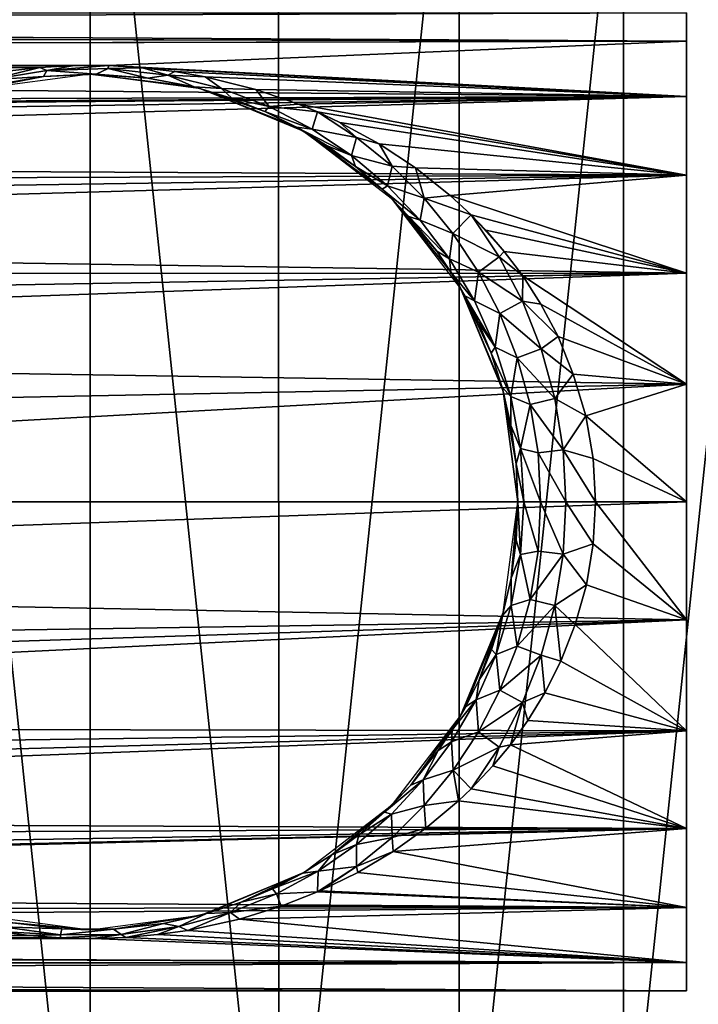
# Model space of a CAD drawing. Header units: millimetres. Extents: x -119 to 118, y -85 to 1160.
# Tile 14 of 49: x 72 to 98, y -19 to 19. Entities that reach past the tile are written whole.
import ezdxf

# ---------------------------------------------------------------- set-up
doc = ezdxf.new("R2010")
doc.units = ezdxf.units.MM
doc.header["$LTSCALE"] = 50.062222
for name, color, linetype in [('1', 7, 'CONTINUOUS'), ('18', 7, 'CONTINUOUS'), ('19', 7, 'CONTINUOUS'), ('2', 7, 'CONTINUOUS'), ('4', 7, 'CONTINUOUS'), ('44', 7, 'CONTINUOUS'), ('5', 7, 'CONTINUOUS')]:
    doc.layers.add(name, color=color, linetype=linetype)

msp = doc.modelspace()

# ---------------------------------------------------------------- linework, layer by layer
at = {"layer": '1', "color": 7, "linetype": 'CONTINUOUS', "true_color": 0xe0f2ff}
for points in [[(-87.572, 18.802, 2.732), (-88.553, 18.222, 5.378), (98, 18.861, 2.29), (-87.572, 18.802, 2.732)], [(98, 18.861, 2.29), (-88.553, 18.222, 5.378), (98, 17.765, 6.738), (98, 18.861, 2.29)], [(-88.516, 18.242, -5.305), (-87.554, 18.813, -2.656), (98, 17.765, -6.738), (-88.516, 18.242, -5.305)], [(98, 17.765, -6.738), (-87.554, 18.813, -2.656), (98, 18.861, -2.29), (98, 17.765, -6.738)], [(-90.192, 17.332, -7.777), (-88.516, 18.242, -5.305), (98, 17.765, -6.738), (-90.192, 17.332, -7.777)], [(-88.553, 18.222, 5.378), (-90.25, 17.306, 7.842), (98, 17.765, 6.738), (-88.553, 18.222, 5.378)], [(98, 17.765, 6.738), (-90.25, 17.306, 7.842), (98, 15.636, 10.794), (98, 17.765, 6.738)], [(75.707, 16.829, -8.819), (-90.192, 17.332, -7.777), (98, 17.765, -6.738), (75.707, 16.829, -8.819)], [(98, 15.636, -10.794), (75.707, 16.829, -8.819), (98, 17.765, -6.738), (98, 15.636, -10.794)], [(-90.25, 17.306, 7.842), (-90.25, 15.073, 11.566), (98, 15.636, 10.794), (-90.25, 17.306, 7.842)], [(-75.527, 16.834, -8.811), (-90.192, 17.332, -7.777), (74.381, 16.83, -8.818), (-75.527, 16.834, -8.811)], [(74.381, 16.83, -8.818), (-90.192, 17.332, -7.777), (75.707, 16.829, -8.819), (74.381, 16.83, -8.818)], [(-74.203, 16.825, -8.828), (-75.527, 16.834, -8.811), (74.381, 16.83, -8.818), (-74.203, 16.825, -8.828)], [(73.057, 16.756, -8.957), (-74.203, 16.825, -8.828), (74.381, 16.83, -8.818), (73.057, 16.756, -8.957)], [(-72.896, 16.742, -8.984), (-74.203, 16.825, -8.828), (73.057, 16.756, -8.957), (-72.896, 16.742, -8.984)], [(71.787, 16.609, -9.226), (-72.896, 16.742, -8.984), (73.057, 16.756, -8.957), (71.787, 16.609, -9.226)], [(77.021, 16.748, -8.973), (75.707, 16.829, -8.819), (98, 15.636, -10.794), (77.021, 16.748, -8.973)], [(78.266, 16.604, -9.236), (77.021, 16.748, -8.973), (98, 15.636, -10.794), (78.266, 16.604, -9.236)], [(79.435, 16.398, -9.598), (78.266, 16.604, -9.236), (98, 15.636, -10.794), (79.435, 16.398, -9.598)], [(81.387, 15.911, -10.384), (79.435, 16.398, -9.598), (98, 15.636, -10.794), (81.387, 15.911, -10.384)], [(-90.25, 15.073, 11.566), (0, 15, 11.662), (98, 15.636, 10.794), (-90.25, 15.073, 11.566)], [(0, 15, 11.662), (2.241, 14.83, 11.877), (98, 15.636, 10.794), (0, 15, 11.662)], [(2.241, 14.83, 11.877), (4.701, 14.223, 12.598), (98, 15.636, 10.794), (2.241, 14.83, 11.877)], [(4.701, 14.223, 12.598), (7.268, 13.082, 13.779), (98, 15.636, 10.794), (4.701, 14.223, 12.598)], [(98, 15.636, 10.794), (7.268, 13.082, 13.779), (98, 12.599, 14.222), (98, 15.636, 10.794)], [(83.039, 15.343, -11.207), (81.387, 15.911, -10.384), (98, 15.636, -10.794), (83.039, 15.343, -11.207)], [(98, 12.599, -14.222), (83.039, 15.343, -11.207), (98, 15.636, -10.794), (98, 12.599, -14.222)], [(83.767, 15.043, -11.606), (83.039, 15.343, -11.207), (98, 12.599, -14.222), (83.767, 15.043, -11.606)], [(84.637, 14.64, -12.11), (83.767, 15.043, -11.606), (98, 12.599, -14.222), (84.637, 14.64, -12.11)], [(86.154, 13.814, -13.045), (84.637, 14.64, -12.11), (98, 12.599, -14.222), (86.154, 13.814, -13.045)], [(87.551, 12.89, -13.959), (86.154, 13.814, -13.045), (98, 12.599, -14.222), (87.551, 12.89, -13.959)], [(7.268, 13.082, 13.779), (8.549, 12.28, 14.498), (98, 12.599, 14.222), (7.268, 13.082, 13.779)], [(8.549, 12.28, 14.498), (9.815, 11.293, 15.28), (98, 12.599, 14.222), (8.549, 12.28, 14.498)], [(9.815, 11.293, 15.28), (11.015, 10.129, 16.075), (98, 12.599, 14.222), (9.815, 11.293, 15.28)], [(98, 12.599, 14.222), (11.015, 10.129, 16.075), (98, 8.829, 16.824), (98, 12.599, 14.222)], [(88.885, 11.825, -14.871), (87.551, 12.89, -13.959), (98, 12.599, -14.222), (88.885, 11.825, -14.871)], [(98, 8.829, -16.824), (88.885, 11.825, -14.871), (98, 12.599, -14.222), (98, 8.829, -16.824)], [(89.692, 11.073, -15.44), (88.885, 11.825, -14.871), (98, 8.829, -16.824), (89.692, 11.073, -15.44)], [(90.264, 10.482, -15.847), (89.692, 11.073, -15.44), (98, 8.829, -16.824), (90.264, 10.482, -15.847)], [(90.972, 9.66, -16.361), (90.264, 10.482, -15.847), (98, 8.829, -16.824), (90.972, 9.66, -16.361)], [(11.015, 10.129, 16.075), (12.107, 8.785, 16.847), (98, 8.829, 16.824), (11.015, 10.129, 16.075)], [(91.685, 8.721, -16.88), (90.972, 9.66, -16.361), (98, 8.829, -16.824), (91.685, 8.721, -16.88)], [(12.107, 8.785, 16.847), (13.034, 7.351, 17.52), (98, 8.829, 16.824), (12.107, 8.785, 16.847)], [(13.034, 7.351, 17.52), (13.773, 5.864, 18.072), (98, 8.829, 16.824), (13.034, 7.351, 17.52)], [(98, 8.829, 16.824), (13.773, 5.864, 18.072), (98, 4.547, 18.448), (98, 8.829, 16.824)], [(98, 4.547, -18.448), (91.685, 8.721, -16.88), (98, 8.829, -16.824), (98, 4.547, -18.448)], [(92.381, 7.631, -17.4), (91.685, 8.721, -16.88), (98, 4.547, -18.448), (92.381, 7.631, -17.4)], [(93.053, 6.377, -17.898), (92.381, 7.631, -17.4), (98, 4.547, -18.448), (93.053, 6.377, -17.898)], [(93.638, 4.931, -18.349), (93.053, 6.377, -17.898), (98, 4.547, -18.448), (93.638, 4.931, -18.349)], [(13.773, 5.864, 18.072), (14.71, 2.915, 18.775), (98, 4.547, 18.448), (13.773, 5.864, 18.072)], [(94.118, 3.319, -18.708), (93.638, 4.931, -18.349), (98, 4.547, -18.448), (94.118, 3.319, -18.708)], [(14.71, 2.915, 18.775), (15, 0, 19), (98, 4.547, 18.448), (14.71, 2.915, 18.775)], [(98, 4.547, 18.448), (15, 0, 19), (98, 0, 19), (98, 4.547, 18.448)], [(98, 0, -19), (94.118, 3.319, -18.708), (98, 4.547, -18.448), (98, 0, -19)], [(94.399, 1.679, -18.926), (94.118, 3.319, -18.708), (98, 0, -19), (94.399, 1.679, -18.926)], [(94.5, 0, -19), (94.399, 1.679, -18.926), (98, 0, -19), (94.5, 0, -19)]]:
    msp.add_3dface(points, dxfattribs=at)
at = {"layer": '18', "color": 7, "linetype": 'CONTINUOUS', "true_color": 0xe0f2ff}
for points in [[(71.787, 16.609, -9.226), (73.057, 16.756, -8.957), (71.115, 16.276, -9.894), (71.787, 16.609, -9.226)], [(73.057, 16.756, -8.957), (73.325, 16.645, -9.2), (71.115, 16.276, -9.894), (73.057, 16.756, -8.957)], [(73.057, 16.756, -8.957), (74.381, 16.83, -8.818), (73.325, 16.645, -9.2), (73.057, 16.756, -8.957)], [(74.381, 16.83, -8.818), (75.707, 16.829, -8.819), (73.325, 16.645, -9.2), (74.381, 16.83, -8.818)], [(75.707, 16.829, -8.819), (75.699, 16.714, -9.067), (73.325, 16.645, -9.2), (75.707, 16.829, -8.819)], [(75.699, 16.714, -9.067), (75.229, 16.498, -10.192), (73.325, 16.645, -9.2), (75.699, 16.714, -9.067)], [(77.221, 16.35, -10.52), (75.229, 16.498, -10.192), (75.699, 16.714, -9.067), (77.221, 16.35, -10.52)], [(75.707, 16.829, -8.819), (77.021, 16.748, -8.973), (75.699, 16.714, -9.067), (75.707, 16.829, -8.819)], [(77.021, 16.748, -8.973), (77.999, 16.461, -9.553), (75.699, 16.714, -9.067), (77.021, 16.748, -8.973)], [(77.999, 16.461, -9.553), (77.221, 16.35, -10.52), (75.699, 16.714, -9.067), (77.999, 16.461, -9.553)], [(77.021, 16.748, -8.973), (78.266, 16.604, -9.236), (77.999, 16.461, -9.553), (77.021, 16.748, -8.973)], [(73.325, 16.645, -9.2), (73.202, 16.402, -10.408), (71.115, 16.276, -9.894), (73.325, 16.645, -9.2)], [(73.202, 16.402, -10.408), (71.325, 16.085, -11.075), (71.115, 16.276, -9.894), (73.202, 16.402, -10.408)], [(75.229, 16.498, -10.192), (73.202, 16.402, -10.408), (73.325, 16.645, -9.2), (75.229, 16.498, -10.192)], [(79.011, 16.005, -11.233), (77.221, 16.35, -10.52), (77.999, 16.461, -9.553), (79.011, 16.005, -11.233)], [(78.266, 16.604, -9.236), (79.435, 16.398, -9.598), (77.999, 16.461, -9.553), (78.266, 16.604, -9.236)], [(79.435, 16.398, -9.598), (80.065, 15.95, -10.471), (77.999, 16.461, -9.553), (79.435, 16.398, -9.598)], [(80.065, 15.95, -10.471), (79.011, 16.005, -11.233), (77.999, 16.461, -9.553), (80.065, 15.95, -10.471)], [(79.435, 16.398, -9.598), (81.387, 15.911, -10.384), (80.065, 15.95, -10.471), (79.435, 16.398, -9.598)], [(80.478, 15.564, -12.067), (79.011, 16.005, -11.233), (80.065, 15.95, -10.471), (80.478, 15.564, -12.067)], [(81.387, 15.911, -10.384), (81.906, 15.246, -11.616), (80.065, 15.95, -10.471), (81.387, 15.911, -10.384)], [(81.906, 15.246, -11.616), (80.478, 15.564, -12.067), (80.065, 15.95, -10.471), (81.906, 15.246, -11.616)], [(81.387, 15.911, -10.384), (83.039, 15.343, -11.207), (81.906, 15.246, -11.616), (81.387, 15.911, -10.384)], [(81.741, 15.06, -12.931), (80.478, 15.564, -12.067), (81.906, 15.246, -11.616), (81.741, 15.06, -12.931)], [(83.569, 14.379, -12.866), (81.741, 15.06, -12.931), (81.906, 15.246, -11.616), (83.569, 14.379, -12.866)], [(83.039, 15.343, -11.207), (83.767, 15.043, -11.606), (81.906, 15.246, -11.616), (83.039, 15.343, -11.207)], [(83.767, 15.043, -11.606), (83.569, 14.379, -12.866), (81.906, 15.246, -11.616), (83.767, 15.043, -11.606)], [(82.965, 14.45, -13.87), (81.741, 15.06, -12.931), (83.569, 14.379, -12.866), (82.965, 14.45, -13.87)], [(83.569, 14.379, -12.866), (83.767, 15.043, -11.606), (85.278, 14.058, -12.808), (83.569, 14.379, -12.866)], [(83.767, 15.043, -11.606), (84.637, 14.64, -12.11), (85.278, 14.058, -12.808), (83.767, 15.043, -11.606)], [(84.141, 13.736, -14.848), (82.965, 14.45, -13.87), (85.087, 13.358, -14.15), (84.141, 13.736, -14.848)], [(85.087, 13.358, -14.15), (82.965, 14.45, -13.87), (83.569, 14.379, -12.866), (85.087, 13.358, -14.15)], [(84.637, 14.64, -12.11), (86.154, 13.814, -13.045), (85.278, 14.058, -12.808), (84.637, 14.64, -12.11)], [(85.087, 13.358, -14.15), (83.569, 14.379, -12.866), (85.278, 14.058, -12.808), (85.087, 13.358, -14.15)], [(85.087, 13.358, -14.15), (85.278, 14.058, -12.808), (86.645, 12.947, -14.001), (85.087, 13.358, -14.15)], [(85.278, 14.058, -12.808), (86.154, 13.814, -13.045), (86.645, 12.947, -14.001), (85.278, 14.058, -12.808)], [(85.237, 12.94, -15.815), (84.141, 13.736, -14.848), (85.087, 13.358, -14.15), (85.237, 12.94, -15.815)], [(86.154, 13.814, -13.045), (87.551, 12.89, -13.959), (86.645, 12.947, -14.001), (86.154, 13.814, -13.045)], [(86.475, 12.186, -15.42), (85.237, 12.94, -15.815), (85.087, 13.358, -14.15), (86.475, 12.186, -15.42)], [(86.475, 12.186, -15.42), (85.087, 13.358, -14.15), (86.645, 12.947, -14.001), (86.475, 12.186, -15.42)], [(86.265, 12.057, -16.763), (85.237, 12.94, -15.815), (86.475, 12.186, -15.42), (86.265, 12.057, -16.763)], [(86.475, 12.186, -15.42), (86.645, 12.947, -14.001), (87.885, 11.711, -15.157), (86.475, 12.186, -15.42)], [(86.645, 12.947, -14.001), (87.551, 12.89, -13.959), (87.885, 11.711, -15.157), (86.645, 12.947, -14.001)], [(87.551, 12.89, -13.959), (88.885, 11.825, -14.871), (87.885, 11.711, -15.157), (87.551, 12.89, -13.959)], [(87.735, 10.861, -16.641), (86.265, 12.057, -16.763), (86.475, 12.186, -15.42), (87.735, 10.861, -16.641)], [(87.735, 10.861, -16.641), (86.475, 12.186, -15.42), (87.885, 11.711, -15.157), (87.735, 10.861, -16.641)], [(87.296, 11.003, -17.746), (86.265, 12.057, -16.763), (87.735, 10.861, -16.641), (87.296, 11.003, -17.746)], [(88.885, 11.825, -14.871), (89.692, 11.073, -15.44), (87.885, 11.711, -15.157), (88.885, 11.825, -14.871)], [(87.735, 10.861, -16.641), (87.885, 11.711, -15.157), (88.997, 10.35, -16.249), (87.735, 10.861, -16.641)], [(87.885, 11.711, -15.157), (89.692, 11.073, -15.44), (88.997, 10.35, -16.249), (87.885, 11.711, -15.157)], [(89.692, 11.073, -15.44), (90.778, 9.454, -16.499), (88.997, 10.35, -16.249), (89.692, 11.073, -15.44)], [(89.692, 11.073, -15.44), (90.264, 10.482, -15.847), (90.972, 9.66, -16.361), (89.692, 11.073, -15.44)], [(89.692, 11.073, -15.44), (90.972, 9.66, -16.361), (90.778, 9.454, -16.499), (89.692, 11.073, -15.44)], [(88.372, 9.667, -18.801), (87.296, 11.003, -17.746), (88.859, 9.382, -17.776), (88.372, 9.667, -18.801)], [(88.859, 9.382, -17.776), (87.296, 11.003, -17.746), (87.735, 10.861, -16.641), (88.859, 9.382, -17.776)], [(88.859, 9.382, -17.776), (87.735, 10.861, -16.641), (88.997, 10.35, -16.249), (88.859, 9.382, -17.776)], [(88.859, 9.382, -17.776), (88.997, 10.35, -16.249), (89.975, 8.867, -17.251), (88.859, 9.382, -17.776)], [(88.997, 10.35, -16.249), (90.778, 9.454, -16.499), (89.975, 8.867, -17.251), (88.997, 10.35, -16.249)], [(88.916, 8.865, -19.347), (88.372, 9.667, -18.801), (88.859, 9.382, -17.776), (88.916, 8.865, -19.347)], [(90.972, 9.66, -16.361), (91.685, 8.721, -16.88), (90.778, 9.454, -16.499), (90.972, 9.66, -16.361)], [(89.832, 7.75, -18.791), (88.916, 8.865, -19.347), (88.859, 9.382, -17.776), (89.832, 7.75, -18.791)], [(89.832, 7.75, -18.791), (88.859, 9.382, -17.776), (89.975, 8.867, -17.251), (89.832, 7.75, -18.791)], [(90.778, 9.454, -16.499), (91.676, 7.737, -17.416), (89.975, 8.867, -17.251), (90.778, 9.454, -16.499)], [(90.778, 9.454, -16.499), (91.685, 8.721, -16.88), (91.676, 7.737, -17.416), (90.778, 9.454, -16.499)], [(89.457, 7.954, -19.89), (88.916, 8.865, -19.347), (89.832, 7.75, -18.791), (89.457, 7.954, -19.89)], [(89.832, 7.75, -18.791), (89.975, 8.867, -17.251), (90.807, 7.266, -18.132), (89.832, 7.75, -18.791)], [(89.975, 8.867, -17.251), (91.676, 7.737, -17.416), (90.807, 7.266, -18.132), (89.975, 8.867, -17.251)], [(91.685, 8.721, -16.88), (92.381, 7.631, -17.4), (91.676, 7.737, -17.416), (91.685, 8.721, -16.88)], [(89.978, 6.922, -20.424), (89.457, 7.954, -19.89), (90.63, 5.971, -19.646), (89.978, 6.922, -20.424)], [(90.63, 5.971, -19.646), (89.457, 7.954, -19.89), (89.832, 7.75, -18.791), (90.63, 5.971, -19.646)], [(90.63, 5.971, -19.646), (89.832, 7.75, -18.791), (90.807, 7.266, -18.132), (90.63, 5.971, -19.646)], [(91.676, 7.737, -17.416), (92.396, 5.911, -18.177), (90.807, 7.266, -18.132), (91.676, 7.737, -17.416)], [(92.381, 7.631, -17.4), (93.053, 6.377, -17.898), (91.676, 7.737, -17.416), (92.381, 7.631, -17.4)], [(91.676, 7.737, -17.416), (93.053, 6.377, -17.898), (92.396, 5.911, -18.177), (91.676, 7.737, -17.416)], [(90.63, 5.971, -19.646), (90.807, 7.266, -18.132), (91.479, 5.558, -18.864), (90.63, 5.971, -19.646)], [(90.807, 7.266, -18.132), (92.396, 5.911, -18.177), (91.479, 5.558, -18.864), (90.807, 7.266, -18.132)], [(90.471, 5.737, -20.929), (89.978, 6.922, -20.424), (90.63, 5.971, -19.646), (90.471, 5.737, -20.929)], [(93.053, 6.377, -17.898), (93.638, 4.931, -18.349), (92.396, 5.911, -18.177), (93.053, 6.377, -17.898)], [(91.229, 4.064, -20.299), (90.471, 5.737, -20.929), (90.63, 5.971, -19.646), (91.229, 4.064, -20.299)], [(90.899, 4.412, -21.371), (90.471, 5.737, -20.929), (91.229, 4.064, -20.299), (90.899, 4.412, -21.371)], [(91.229, 4.064, -20.299), (90.63, 5.971, -19.646), (91.479, 5.558, -18.864), (91.229, 4.064, -20.299)], [(92.396, 5.911, -18.177), (92.924, 3.995, -18.749), (91.479, 5.558, -18.864), (92.396, 5.911, -18.177)], [(92.396, 5.911, -18.177), (93.638, 4.931, -18.349), (92.924, 3.995, -18.749), (92.396, 5.911, -18.177)], [(91.229, 4.064, -20.299), (91.479, 5.558, -18.864), (91.973, 3.761, -19.416), (91.229, 4.064, -20.299)], [(91.479, 5.558, -18.864), (92.924, 3.995, -18.749), (91.973, 3.761, -19.416), (91.479, 5.558, -18.864)], [(93.638, 4.931, -18.349), (94.118, 3.319, -18.708), (92.924, 3.995, -18.749), (93.638, 4.931, -18.349)], [(91.234, 2.951, -21.72), (90.899, 4.412, -21.371), (91.229, 4.064, -20.299), (91.234, 2.951, -21.72)], [(91.602, 2.059, -20.711), (91.234, 2.951, -21.72), (91.229, 4.064, -20.299), (91.602, 2.059, -20.711)], [(91.602, 2.059, -20.711), (91.229, 4.064, -20.299), (91.973, 3.761, -19.416), (91.602, 2.059, -20.711)], [(92.924, 3.995, -18.749), (93.246, 2.014, -19.106), (91.973, 3.761, -19.416), (92.924, 3.995, -18.749)], [(92.924, 3.995, -18.749), (94.118, 3.319, -18.708), (93.246, 2.014, -19.106), (92.924, 3.995, -18.749)], [(91.602, 2.059, -20.711), (91.973, 3.761, -19.416), (92.277, 1.897, -19.761), (91.602, 2.059, -20.711)], [(91.973, 3.761, -19.416), (93.246, 2.014, -19.106), (92.277, 1.897, -19.761), (91.973, 3.761, -19.416)], [(94.118, 3.319, -18.708), (94.399, 1.679, -18.926), (93.246, 2.014, -19.106), (94.118, 3.319, -18.708)], [(91.434, 1.475, -21.931), (91.234, 2.951, -21.72), (91.602, 2.059, -20.711), (91.434, 1.475, -21.931)], [(91.728, 0, -20.852), (91.434, 1.475, -21.931), (91.602, 2.059, -20.711), (91.728, 0, -20.852)], [(91.728, 0, -20.852), (91.602, 2.059, -20.711), (92.379, 0, -19.878), (91.728, 0, -20.852)], [(92.379, 0, -19.878), (91.602, 2.059, -20.711), (92.277, 1.897, -19.761), (92.379, 0, -19.878)], [(93.246, 2.014, -19.106), (93.354, 0, -19.227), (92.277, 1.897, -19.761), (93.246, 2.014, -19.106)], [(94.399, 1.679, -18.926), (94.5, 0, -19), (93.246, 2.014, -19.106), (94.399, 1.679, -18.926)], [(93.246, 2.014, -19.106), (94.5, 0, -19), (93.354, 0, -19.227), (93.246, 2.014, -19.106)], [(93.354, 0, -19.227), (92.379, 0, -19.878), (92.277, 1.897, -19.761), (93.354, 0, -19.227)], [(91.5, 0, -22), (91.434, 1.475, -21.931), (91.728, 0, -20.852), (91.5, 0, -22)]]:
    msp.add_3dface(points, dxfattribs=at)
at = {"layer": '19', "color": 7, "linetype": 'CONTINUOUS', "true_color": 0xe0f2ff}
for points in [[(91.434, -1.469, -21.931), (91.5, 0, -22), (91.606, -2.026, -20.716), (91.434, -1.469, -21.931)], [(91.5, 0, -22), (91.728, 0, -20.852), (91.606, -2.026, -20.716), (91.5, 0, -22)], [(91.606, -2.026, -20.716), (91.728, 0, -20.852), (92.277, -1.897, -19.761), (91.606, -2.026, -20.716)], [(91.728, 0, -20.852), (92.379, 0, -19.878), (92.277, -1.897, -19.761), (91.728, 0, -20.852)], [(92.277, -1.897, -19.761), (92.379, 0, -19.878), (93.246, -2.014, -19.106), (92.277, -1.897, -19.761)], [(92.379, 0, -19.878), (93.354, 0, -19.227), (93.246, -2.014, -19.106), (92.379, 0, -19.878)], [(93.354, 0, -19.227), (94.403, -1.621, -18.931), (93.246, -2.014, -19.106), (93.354, 0, -19.227)], [(94.5, 0, -19), (94.403, -1.621, -18.931), (93.354, 0, -19.227), (94.5, 0, -19)], [(91.237, -2.934, -21.724), (91.434, -1.469, -21.931), (91.606, -2.026, -20.716), (91.237, -2.934, -21.724)], [(91.974, -3.76, -19.417), (91.606, -2.026, -20.716), (92.277, -1.897, -19.761), (91.974, -3.76, -19.417)], [(91.974, -3.76, -19.417), (92.277, -1.897, -19.761), (93.246, -2.014, -19.106), (91.974, -3.76, -19.417)], [(94.403, -1.621, -18.931), (94.147, -3.191, -18.73), (93.246, -2.014, -19.106), (94.403, -1.621, -18.931)], [(91.245, -4, -20.317), (91.237, -2.934, -21.724), (91.606, -2.026, -20.716), (91.245, -4, -20.317)], [(91.245, -4, -20.317), (91.606, -2.026, -20.716), (91.974, -3.76, -19.417), (91.245, -4, -20.317)], [(91.974, -3.76, -19.417), (93.246, -2.014, -19.106), (92.924, -3.994, -18.749), (91.974, -3.76, -19.417)], [(93.246, -2.014, -19.106), (94.147, -3.191, -18.73), (92.924, -3.994, -18.749), (93.246, -2.014, -19.106)], [(90.908, -4.379, -21.381), (91.237, -2.934, -21.724), (91.245, -4, -20.317), (90.908, -4.379, -21.381)], [(94.147, -3.191, -18.73), (93.71, -4.723, -18.404), (92.924, -3.994, -18.749), (94.147, -3.191, -18.73)], [(91.479, -5.557, -18.865), (91.245, -4, -20.317), (91.974, -3.76, -19.417), (91.479, -5.557, -18.865)], [(91.479, -5.557, -18.865), (91.974, -3.76, -19.417), (92.924, -3.994, -18.749), (91.479, -5.557, -18.865)], [(90.665, -5.881, -19.683), (90.908, -4.379, -21.381), (91.245, -4, -20.317), (90.665, -5.881, -19.683)], [(90.665, -5.881, -19.683), (91.245, -4, -20.317), (91.479, -5.557, -18.865), (90.665, -5.881, -19.683)], [(91.479, -5.557, -18.865), (92.924, -3.994, -18.749), (92.397, -5.91, -18.177), (91.479, -5.557, -18.865)], [(92.924, -3.994, -18.749), (93.159, -6.138, -17.981), (92.397, -5.91, -18.177), (92.924, -3.994, -18.749)], [(93.71, -4.723, -18.404), (93.159, -6.138, -17.981), (92.924, -3.994, -18.749), (93.71, -4.723, -18.404)], [(90.489, -5.688, -20.948), (90.908, -4.379, -21.381), (90.665, -5.881, -19.683), (90.489, -5.688, -20.948)], [(90.006, -6.86, -20.454), (90.489, -5.688, -20.948), (90.665, -5.881, -19.683), (90.006, -6.86, -20.454)], [(90.808, -7.264, -18.133), (90.665, -5.881, -19.683), (91.479, -5.557, -18.865), (90.808, -7.264, -18.133)], [(90.808, -7.264, -18.133), (91.479, -5.557, -18.865), (92.397, -5.91, -18.177), (90.808, -7.264, -18.133)], [(89.889, -7.638, -18.852), (90.006, -6.86, -20.454), (90.665, -5.881, -19.683), (89.889, -7.638, -18.852)], [(89.889, -7.638, -18.852), (90.665, -5.881, -19.683), (90.808, -7.264, -18.133), (89.889, -7.638, -18.852)], [(90.808, -7.264, -18.133), (92.397, -5.91, -18.177), (91.677, -7.736, -17.417), (90.808, -7.264, -18.133)], [(92.397, -5.91, -18.177), (92.543, -7.359, -17.517), (91.677, -7.736, -17.417), (92.397, -5.91, -18.177)], [(93.159, -6.138, -17.981), (92.543, -7.359, -17.517), (92.397, -5.91, -18.177), (93.159, -6.138, -17.981)], [(89.495, -7.883, -19.93), (90.006, -6.86, -20.454), (89.889, -7.638, -18.852), (89.495, -7.883, -19.93)], [(89.976, -8.865, -17.252), (89.889, -7.638, -18.852), (90.808, -7.264, -18.133), (89.976, -8.865, -17.252)], [(89.976, -8.865, -17.252), (90.808, -7.264, -18.133), (91.677, -7.736, -17.417), (89.976, -8.865, -17.252)], [(92.543, -7.359, -17.517), (91.882, -8.429, -17.028), (91.677, -7.736, -17.417), (92.543, -7.359, -17.517)], [(88.944, -9.254, -17.864), (88.965, -8.787, -19.396), (89.889, -7.638, -18.852), (88.944, -9.254, -17.864)], [(88.944, -9.254, -17.864), (89.889, -7.638, -18.852), (89.976, -8.865, -17.252), (88.944, -9.254, -17.864)], [(88.965, -8.787, -19.396), (89.495, -7.883, -19.93), (89.889, -7.638, -18.852), (88.965, -8.787, -19.396)], [(89.976, -8.865, -17.252), (91.677, -7.736, -17.417), (90.779, -9.453, -16.5), (89.976, -8.865, -17.252)], [(91.677, -7.736, -17.417), (91.211, -9.362, -16.533), (90.779, -9.453, -16.5), (91.677, -7.736, -17.417)], [(91.882, -8.429, -17.028), (91.211, -9.362, -16.533), (91.677, -7.736, -17.417), (91.882, -8.429, -17.028)], [(88.43, -9.585, -18.859), (88.965, -8.787, -19.396), (88.944, -9.254, -17.864), (88.43, -9.585, -18.859)], [(88.998, -10.348, -16.251), (88.944, -9.254, -17.864), (89.976, -8.865, -17.252), (88.998, -10.348, -16.251)], [(88.998, -10.348, -16.251), (89.976, -8.865, -17.252), (90.779, -9.453, -16.5), (88.998, -10.348, -16.251)], [(87.851, -10.723, -16.756), (88.43, -9.585, -18.859), (88.944, -9.254, -17.864), (87.851, -10.723, -16.756)], [(87.851, -10.723, -16.756), (88.944, -9.254, -17.864), (88.998, -10.348, -16.251), (87.851, -10.723, -16.756)], [(89.697, -11.068, -15.443), (88.998, -10.348, -16.251), (90.779, -9.453, -16.5), (89.697, -11.068, -15.443)], [(90.535, -10.179, -16.043), (89.697, -11.068, -15.443), (90.779, -9.453, -16.5), (90.535, -10.179, -16.043)], [(91.211, -9.362, -16.533), (90.535, -10.179, -16.043), (90.779, -9.453, -16.5), (91.211, -9.362, -16.533)], [(87.372, -10.917, -17.82), (88.43, -9.585, -18.859), (87.851, -10.723, -16.756), (87.372, -10.917, -17.82)], [(87.887, -11.709, -15.159), (87.851, -10.723, -16.756), (88.998, -10.348, -16.251), (87.887, -11.709, -15.159)], [(89.216, -11.528, -15.103), (87.887, -11.709, -15.159), (88.998, -10.348, -16.251), (89.216, -11.528, -15.103)], [(89.697, -11.068, -15.443), (89.216, -11.528, -15.103), (88.998, -10.348, -16.251), (89.697, -11.068, -15.443)], [(86.359, -11.968, -16.851), (87.372, -10.917, -17.82), (87.851, -10.723, -16.756), (86.359, -11.968, -16.851)], [(86.625, -12.043, -15.563), (86.359, -11.968, -16.851), (87.851, -10.723, -16.756), (86.625, -12.043, -15.563)], [(86.625, -12.043, -15.563), (87.851, -10.723, -16.756), (87.887, -11.709, -15.159), (86.625, -12.043, -15.563)], [(86.648, -12.945, -14.003), (86.625, -12.043, -15.563), (87.887, -11.709, -15.159), (86.648, -12.945, -14.003)], [(87.956, -12.587, -14.233), (86.648, -12.945, -14.003), (87.887, -11.709, -15.159), (87.956, -12.587, -14.233)], [(89.216, -11.528, -15.103), (87.956, -12.587, -14.233), (87.887, -11.709, -15.159), (89.216, -11.528, -15.103)], [(85.275, -13.214, -14.317), (85.365, -12.838, -15.931), (86.625, -12.043, -15.563), (85.275, -13.214, -14.317)], [(85.275, -13.214, -14.317), (86.625, -12.043, -15.563), (86.648, -12.945, -14.003), (85.275, -13.214, -14.317)], [(85.365, -12.838, -15.931), (86.359, -11.968, -16.851), (86.625, -12.043, -15.563), (85.365, -12.838, -15.931)], [(84.322, -13.614, -15.004), (85.365, -12.838, -15.931), (85.275, -13.214, -14.317), (84.322, -13.614, -15.004)], [(87.956, -12.587, -14.233), (86.686, -13.482, -13.388), (86.648, -12.945, -14.003), (87.956, -12.587, -14.233)], [(83.801, -14.238, -13.054), (84.322, -13.614, -15.004), (85.275, -13.214, -14.317), (83.801, -14.238, -13.054)], [(83.801, -14.238, -13.054), (85.275, -13.214, -14.317), (85.281, -14.056, -12.81), (83.801, -14.238, -13.054)], [(85.281, -14.056, -12.81), (85.275, -13.214, -14.317), (86.648, -12.945, -14.003), (85.281, -14.056, -12.81)], [(86.686, -13.482, -13.388), (85.281, -14.056, -12.81), (86.648, -12.945, -14.003), (86.686, -13.482, -13.388)], [(83.204, -14.316, -14.063), (84.322, -13.614, -15.004), (83.801, -14.238, -13.054), (83.204, -14.316, -14.063)], [(86.686, -13.482, -13.388), (85.323, -14.288, -12.525), (85.281, -14.056, -12.81), (86.686, -13.482, -13.388)], [(82.03, -14.927, -13.144), (83.204, -14.316, -14.063), (83.801, -14.238, -13.054), (82.03, -14.927, -13.144)], [(82.189, -15.115, -11.816), (82.03, -14.927, -13.144), (83.801, -14.238, -13.054), (82.189, -15.115, -11.816)], [(83.774, -15.04, -11.61), (82.189, -15.115, -11.816), (83.801, -14.238, -13.054), (83.774, -15.04, -11.61)], [(83.868, -14.999, -11.663), (83.774, -15.04, -11.61), (85.281, -14.056, -12.81), (83.868, -14.999, -11.663)], [(83.774, -15.04, -11.61), (83.801, -14.238, -13.054), (85.281, -14.056, -12.81), (83.774, -15.04, -11.61)], [(85.323, -14.288, -12.525), (83.868, -14.999, -11.663), (85.281, -14.056, -12.81), (85.323, -14.288, -12.525)], [(82.365, -15.594, -10.855), (80.411, -15.837, -10.664), (82.189, -15.115, -11.816), (82.365, -15.594, -10.855)], [(80.411, -15.837, -10.664), (80.825, -15.438, -12.293), (82.189, -15.115, -11.816), (80.411, -15.837, -10.664)], [(80.825, -15.438, -12.293), (82.03, -14.927, -13.144), (82.189, -15.115, -11.816), (80.825, -15.438, -12.293)], [(83.774, -15.04, -11.61), (82.365, -15.594, -10.855), (82.189, -15.115, -11.816), (83.774, -15.04, -11.61)], [(79.486, -15.878, -11.483), (80.825, -15.438, -12.293), (80.411, -15.837, -10.664), (79.486, -15.878, -11.483)], [(77.828, -16.256, -10.723), (79.486, -15.878, -11.483), (78.423, -16.378, -9.706), (77.828, -16.256, -10.723)], [(78.764, -16.524, -9.378), (78.423, -16.378, -9.706), (80.411, -15.837, -10.664), (78.764, -16.524, -9.378)], [(78.423, -16.378, -9.706), (79.486, -15.878, -11.483), (80.411, -15.837, -10.664), (78.423, -16.378, -9.706)], [(80.759, -16.09, -10.106), (78.764, -16.524, -9.378), (80.411, -15.837, -10.664), (80.759, -16.09, -10.106)], [(82.365, -15.594, -10.855), (80.759, -16.09, -10.106), (80.411, -15.837, -10.664), (82.365, -15.594, -10.855)], [(72.021, -16.229, -10.777), (73.904, -16.464, -10.27), (71.634, -16.39, -9.684), (72.021, -16.229, -10.777)], [(75.903, -16.475, -10.244), (77.828, -16.256, -10.723), (76.202, -16.686, -9.122), (75.903, -16.475, -10.244)], [(76.202, -16.686, -9.122), (77.828, -16.256, -10.723), (78.423, -16.378, -9.706), (76.202, -16.686, -9.122)], [(71.479, -16.564, -9.308), (71.634, -16.39, -9.684), (73.861, -16.69, -9.113), (71.479, -16.564, -9.308)], [(72.652, -16.722, -9.021), (71.479, -16.564, -9.308), (73.861, -16.69, -9.113), (72.652, -16.722, -9.021)], [(71.634, -16.39, -9.684), (73.904, -16.464, -10.27), (73.861, -16.69, -9.113), (71.634, -16.39, -9.684)], [(73.859, -16.812, -8.852), (72.652, -16.722, -9.021), (73.861, -16.69, -9.113), (73.859, -16.812, -8.852)], [(75.119, -16.837, -8.805), (73.859, -16.812, -8.852), (76.202, -16.686, -9.122), (75.119, -16.837, -8.805)], [(73.859, -16.812, -8.852), (73.861, -16.69, -9.113), (76.202, -16.686, -9.122), (73.859, -16.812, -8.852)], [(73.904, -16.464, -10.27), (75.903, -16.475, -10.244), (73.861, -16.69, -9.113), (73.904, -16.464, -10.27)], [(73.861, -16.69, -9.113), (75.903, -16.475, -10.244), (76.202, -16.686, -9.122), (73.861, -16.69, -9.113)], [(76.379, -16.798, -8.878), (75.119, -16.837, -8.805), (76.202, -16.686, -9.122), (76.379, -16.798, -8.878)], [(76.379, -16.798, -8.878), (76.202, -16.686, -9.122), (78.423, -16.378, -9.706), (76.379, -16.798, -8.878)], [(77.605, -16.688, -9.084), (76.379, -16.798, -8.878), (78.423, -16.378, -9.706), (77.605, -16.688, -9.084)], [(78.764, -16.524, -9.378), (77.605, -16.688, -9.084), (78.423, -16.378, -9.706), (78.764, -16.524, -9.378)]]:
    msp.add_3dface(points, dxfattribs=at)
at = {"layer": '2', "color": 7, "linetype": 'CONTINUOUS', "true_color": 0xe0f2ff}
for points in [[(98, 0, 19), (15, 0, 19), (14.708, -2.925, 18.774), (98, 0, 19)], [(98, 0, 19), (14.708, -2.925, 18.774), (98, -4.547, 18.448), (98, 0, 19)], [(94.5, 0, -19), (98, -4.547, -18.448), (94.403, -1.621, -18.931), (94.5, 0, -19)], [(94.5, 0, -19), (98, 0, -19), (98, -4.547, -18.448), (94.5, 0, -19)], [(94.403, -1.621, -18.931), (98, -4.547, -18.448), (94.147, -3.191, -18.73), (94.403, -1.621, -18.931)], [(14.708, -2.925, 18.774), (13.794, -5.819, 18.087), (98, -4.547, 18.448), (14.708, -2.925, 18.774)], [(94.147, -3.191, -18.73), (98, -4.547, -18.448), (93.71, -4.723, -18.404), (94.147, -3.191, -18.73)], [(13.086, -7.26, 17.558), (12.191, -8.668, 16.907), (98, -4.547, 18.448), (13.086, -7.26, 17.558)], [(98, -4.547, 18.448), (12.191, -8.668, 16.907), (98, -8.829, 16.824), (98, -4.547, 18.448)], [(13.794, -5.819, 18.087), (13.086, -7.26, 17.558), (98, -4.547, 18.448), (13.794, -5.819, 18.087)], [(98, -4.547, -18.448), (98, -8.829, -16.824), (93.71, -4.723, -18.404), (98, -4.547, -18.448)], [(93.71, -4.723, -18.404), (98, -8.829, -16.824), (93.159, -6.138, -17.981), (93.71, -4.723, -18.404)], [(93.159, -6.138, -17.981), (98, -8.829, -16.824), (92.543, -7.359, -17.517), (93.159, -6.138, -17.981)], [(92.543, -7.359, -17.517), (98, -8.829, -16.824), (91.882, -8.429, -17.028), (92.543, -7.359, -17.517)], [(12.191, -8.668, 16.907), (11.128, -10.006, 16.152), (98, -8.829, 16.824), (12.191, -8.668, 16.907)], [(91.882, -8.429, -17.028), (98, -8.829, -16.824), (91.211, -9.362, -16.533), (91.882, -8.429, -17.028)], [(9.933, -11.187, 15.357), (8.668, -12.197, 14.568), (98, -8.829, 16.824), (9.933, -11.187, 15.357)], [(98, -8.829, 16.824), (8.668, -12.197, 14.568), (98, -12.599, 14.222), (98, -8.829, 16.824)], [(11.128, -10.006, 16.152), (9.933, -11.187, 15.357), (98, -8.829, 16.824), (11.128, -10.006, 16.152)], [(98, -8.829, -16.824), (98, -12.599, -14.222), (91.211, -9.362, -16.533), (98, -8.829, -16.824)], [(91.211, -9.362, -16.533), (98, -12.599, -14.222), (90.535, -10.179, -16.043), (91.211, -9.362, -16.533)], [(90.535, -10.179, -16.043), (98, -12.599, -14.222), (89.697, -11.068, -15.443), (90.535, -10.179, -16.043)], [(89.697, -11.068, -15.443), (98, -12.599, -14.222), (89.216, -11.528, -15.103), (89.697, -11.068, -15.443)], [(89.216, -11.528, -15.103), (98, -12.599, -14.222), (87.956, -12.587, -14.233), (89.216, -11.528, -15.103)], [(8.668, -12.197, 14.568), (7.399, -13.008, 13.849), (98, -12.599, 14.222), (8.668, -12.197, 14.568)], [(2.445, -14.799, 11.917), (0, -15, 11.662), (98, -12.599, 14.222), (2.445, -14.799, 11.917)], [(98, -12.599, 14.222), (0, -15, 11.662), (98, -15.636, 10.794), (98, -12.599, 14.222)], [(4.887, -14.159, 12.669), (2.445, -14.799, 11.917), (98, -12.599, 14.222), (4.887, -14.159, 12.669)], [(7.399, -13.008, 13.849), (4.887, -14.159, 12.669), (98, -12.599, 14.222), (7.399, -13.008, 13.849)], [(87.956, -12.587, -14.233), (98, -12.599, -14.222), (86.686, -13.482, -13.388), (87.956, -12.587, -14.233)], [(98, -12.599, -14.222), (98, -15.636, -10.794), (86.686, -13.482, -13.388), (98, -12.599, -14.222)], [(86.686, -13.482, -13.388), (98, -15.636, -10.794), (85.323, -14.288, -12.525), (86.686, -13.482, -13.388)], [(85.323, -14.288, -12.525), (98, -15.636, -10.794), (83.868, -14.999, -11.663), (85.323, -14.288, -12.525)], [(98, -15.636, 10.794), (0, -15, 11.662), (-90.25, -15.869, 10.447), (98, -15.636, 10.794)], [(83.774, -15.04, -11.61), (98, -15.636, -10.794), (82.365, -15.594, -10.855), (83.774, -15.04, -11.61)], [(83.868, -14.999, -11.663), (98, -15.636, -10.794), (83.774, -15.04, -11.61), (83.868, -14.999, -11.663)], [(98, -17.765, 6.738), (98, -15.636, 10.794), (-90.25, -17.034, 8.416), (98, -17.765, 6.738)], [(-90.25, -17.034, 8.416), (98, -15.636, 10.794), (-90.25, -15.869, 10.447), (-90.25, -17.034, 8.416)], [(82.365, -15.594, -10.855), (98, -15.636, -10.794), (80.759, -16.09, -10.106), (82.365, -15.594, -10.855)], [(98, -15.636, -10.794), (98, -17.765, -6.738), (80.759, -16.09, -10.106), (98, -15.636, -10.794)], [(80.759, -16.09, -10.106), (98, -17.765, -6.738), (78.764, -16.524, -9.378), (80.759, -16.09, -10.106)], [(-71.479, -16.564, -9.308), (72.652, -16.722, -9.021), (-72.679, -16.724, -9.017), (-71.479, -16.564, -9.308)], [(71.479, -16.564, -9.308), (72.652, -16.722, -9.021), (-71.479, -16.564, -9.308), (71.479, -16.564, -9.308)], [(77.605, -16.688, -9.084), (98, -17.765, -6.738), (76.379, -16.798, -8.878), (77.605, -16.688, -9.084)], [(78.764, -16.524, -9.378), (98, -17.765, -6.738), (77.605, -16.688, -9.084), (78.764, -16.524, -9.378)], [(-75.174, -16.836, -8.806), (75.119, -16.837, -8.805), (-92.638, -16.907, -8.666), (-75.174, -16.836, -8.806)], [(75.119, -16.837, -8.805), (98, -17.765, -6.738), (-92.638, -16.907, -8.666), (75.119, -16.837, -8.805)], [(-92.638, -16.907, -8.666), (98, -17.765, -6.738), (-90.522, -17.81, -6.61), (-92.638, -16.907, -8.666)], [(-90.25, -17.944, 6.245), (98, -17.765, 6.738), (-90.25, -17.034, 8.416), (-90.25, -17.944, 6.245)], [(-73.905, -16.814, -8.848), (75.119, -16.837, -8.805), (-75.174, -16.836, -8.806), (-73.905, -16.814, -8.848)], [(-72.679, -16.724, -9.017), (73.859, -16.812, -8.852), (-73.905, -16.814, -8.848), (-72.679, -16.724, -9.017)], [(73.859, -16.812, -8.852), (75.119, -16.837, -8.805), (-73.905, -16.814, -8.848), (73.859, -16.812, -8.852)], [(72.652, -16.722, -9.021), (73.859, -16.812, -8.852), (-72.679, -16.724, -9.017), (72.652, -16.722, -9.021)], [(76.379, -16.798, -8.878), (98, -17.765, -6.738), (75.119, -16.837, -8.805), (76.379, -16.798, -8.878)], [(98, -17.765, -6.738), (98, -18.861, -2.29), (-90.522, -17.81, -6.61), (98, -17.765, -6.738)], [(-90.522, -17.81, -6.61), (98, -18.861, -2.29), (-89.081, -18.541, -4.145), (-90.522, -17.81, -6.61)], [(-88.923, -18.626, 3.745), (98, -17.765, 6.738), (-90.25, -17.944, 6.245), (-88.923, -18.626, 3.745)], [(98, -18.861, 2.29), (98, -17.765, 6.738), (-88.923, -18.626, 3.745), (98, -18.861, 2.29)], [(-89.081, -18.541, -4.145), (98, -18.861, -2.29), (-88.359, -18.938, -1.53), (-89.081, -18.541, -4.145)], [(-88.308, -18.967, 1.119), (98, -18.861, 2.29), (-88.923, -18.626, 3.745), (-88.308, -18.967, 1.119)], [(98, -18.861, -2.29), (98, -18.861, 2.29), (-88.359, -18.938, -1.53), (98, -18.861, -2.29)], [(-88.359, -18.938, -1.53), (98, -18.861, 2.29), (-88.308, -18.967, 1.119), (-88.359, -18.938, -1.53)]]:
    msp.add_3dface(points, dxfattribs=at)
at = {"layer": '4', "color": 7, "linetype": 'CONTINUOUS', "true_color": 0xe0f2ff}
for points in [[(75, 16.5, -50), (70.729, 15.938, -50), (73.202, 16.402, -10.408), (75, 16.5, -50)], [(73.202, 16.402, -10.408), (70.729, 15.938, -50), (71.325, 16.085, -11.075), (73.202, 16.402, -10.408)], [(75.229, 16.498, -10.192), (75, 16.5, -50), (73.202, 16.402, -10.408), (75.229, 16.498, -10.192)], [(79.271, 15.938, -50), (75, 16.5, -50), (79.011, 16.005, -11.233), (79.271, 15.938, -50)], [(79.011, 16.005, -11.233), (75, 16.5, -50), (77.221, 16.35, -10.52), (79.011, 16.005, -11.233)], [(77.221, 16.35, -10.52), (75, 16.5, -50), (75.229, 16.498, -10.192), (77.221, 16.35, -10.52)], [(80.478, 15.564, -12.067), (79.271, 15.938, -50), (79.011, 16.005, -11.233), (80.478, 15.564, -12.067)], [(83.25, 14.289, -50), (79.271, 15.938, -50), (82.965, 14.45, -13.87), (83.25, 14.289, -50)], [(82.965, 14.45, -13.87), (79.271, 15.938, -50), (81.741, 15.06, -12.931), (82.965, 14.45, -13.87)], [(81.741, 15.06, -12.931), (79.271, 15.938, -50), (80.478, 15.564, -12.067), (81.741, 15.06, -12.931)], [(84.141, 13.736, -14.848), (83.25, 14.289, -50), (82.965, 14.45, -13.87), (84.141, 13.736, -14.848)], [(86.668, 11.667, -50), (83.25, 14.289, -50), (86.265, 12.057, -16.763), (86.668, 11.667, -50)], [(86.265, 12.057, -16.763), (83.25, 14.289, -50), (85.237, 12.94, -15.815), (86.265, 12.057, -16.763)], [(85.237, 12.94, -15.815), (83.25, 14.289, -50), (84.141, 13.736, -14.848), (85.237, 12.94, -15.815)], [(87.296, 11.003, -17.746), (86.668, 11.667, -50), (86.265, 12.057, -16.763), (87.296, 11.003, -17.746)], [(89.29, 8.25, -50), (86.668, 11.667, -50), (88.916, 8.865, -19.347), (89.29, 8.25, -50)], [(88.916, 8.865, -19.347), (86.668, 11.667, -50), (88.372, 9.667, -18.801), (88.916, 8.865, -19.347)], [(88.372, 9.667, -18.801), (86.668, 11.667, -50), (87.296, 11.003, -17.746), (88.372, 9.667, -18.801)], [(89.457, 7.954, -19.89), (89.29, 8.25, -50), (88.916, 8.865, -19.347), (89.457, 7.954, -19.89)], [(90.938, 4.27, -50), (89.29, 8.25, -50), (90.899, 4.412, -21.371), (90.938, 4.27, -50)], [(90.899, 4.412, -21.371), (89.29, 8.25, -50), (90.471, 5.737, -20.929), (90.899, 4.412, -21.371)], [(90.471, 5.737, -20.929), (89.29, 8.25, -50), (89.978, 6.922, -20.424), (90.471, 5.737, -20.929)], [(89.978, 6.922, -20.424), (89.29, 8.25, -50), (89.457, 7.954, -19.89), (89.978, 6.922, -20.424)], [(91.234, 2.951, -21.72), (90.938, 4.27, -50), (90.899, 4.412, -21.371), (91.234, 2.951, -21.72)], [(91.5, 0, -50), (90.938, 4.27, -50), (91.5, 0, -22), (91.5, 0, -50)], [(91.5, 0, -22), (90.938, 4.27, -50), (91.434, 1.475, -21.931), (91.5, 0, -22)], [(91.434, 1.475, -21.931), (90.938, 4.27, -50), (91.234, 2.951, -21.72), (91.434, 1.475, -21.931)]]:
    msp.add_3dface(points, dxfattribs=at)
at = {"layer": '44', "linetype": 'CONTINUOUS'}
for points in [[(75, -35, -50), (75, 35, -50), (67.726, 34.235, -50), (75, -35, -50)], [(75, -35, -50), (82.274, -34.236, -50), (75, 35, -50), (75, -35, -50)], [(82.274, -34.236, -50), (82.273, 34.236, -50), (75, 35, -50), (82.274, -34.236, -50)], [(75, -35, -50), (67.726, 34.235, -50), (67.726, -34.235, -50), (75, -35, -50)], [(82.274, -34.236, -50), (89.233, 31.974, -50), (82.273, 34.236, -50), (82.274, -34.236, -50)], [(82.274, -34.236, -50), (89.234, -31.974, -50), (89.233, 31.974, -50), (82.274, -34.236, -50)], [(89.234, -31.974, -50), (95.573, 28.315, -50), (89.233, 31.974, -50), (89.234, -31.974, -50)], [(89.234, -31.974, -50), (95.573, -28.314, -50), (95.573, 28.315, -50), (89.234, -31.974, -50)], [(95.573, -28.314, -50), (101.011, 23.418, -50), (95.573, 28.315, -50), (95.573, -28.314, -50)], [(95.573, -28.314, -50), (101.012, -23.417, -50), (101.011, 23.418, -50), (95.573, -28.314, -50)]]:
    msp.add_3dface(points, dxfattribs=at)
at = {"layer": '5', "color": 7, "linetype": 'CONTINUOUS', "true_color": 0xe0f2ff}
for points in [[(90.938, -4.27, -50), (91.5, 0, -50), (91.237, -2.934, -21.724), (90.938, -4.27, -50)], [(91.237, -2.934, -21.724), (91.5, 0, -50), (91.434, -1.469, -21.931), (91.237, -2.934, -21.724)], [(91.5, 0, -50), (91.5, 0, -22), (91.434, -1.469, -21.931), (91.5, 0, -50)], [(90.908, -4.379, -21.381), (90.938, -4.27, -50), (91.237, -2.934, -21.724), (90.908, -4.379, -21.381)], [(89.289, -8.25, -50), (90.938, -4.27, -50), (89.495, -7.883, -19.93), (89.289, -8.25, -50)], [(89.495, -7.883, -19.93), (90.938, -4.27, -50), (90.006, -6.86, -20.454), (89.495, -7.883, -19.93)], [(90.006, -6.86, -20.454), (90.938, -4.27, -50), (90.489, -5.688, -20.948), (90.006, -6.86, -20.454)], [(90.489, -5.688, -20.948), (90.938, -4.27, -50), (90.908, -4.379, -21.381), (90.489, -5.688, -20.948)], [(88.965, -8.787, -19.396), (89.289, -8.25, -50), (89.495, -7.883, -19.93), (88.965, -8.787, -19.396)], [(86.667, -11.667, -50), (89.289, -8.25, -50), (87.372, -10.917, -17.82), (86.667, -11.667, -50)], [(87.372, -10.917, -17.82), (89.289, -8.25, -50), (88.43, -9.585, -18.859), (87.372, -10.917, -17.82)], [(88.43, -9.585, -18.859), (89.289, -8.25, -50), (88.965, -8.787, -19.396), (88.43, -9.585, -18.859)], [(86.359, -11.968, -16.851), (86.667, -11.667, -50), (87.372, -10.917, -17.82), (86.359, -11.968, -16.851)], [(83.25, -14.289, -50), (86.667, -11.667, -50), (84.322, -13.614, -15.004), (83.25, -14.289, -50)], [(84.322, -13.614, -15.004), (86.667, -11.667, -50), (85.365, -12.838, -15.931), (84.322, -13.614, -15.004)], [(85.365, -12.838, -15.931), (86.667, -11.667, -50), (86.359, -11.968, -16.851), (85.365, -12.838, -15.931)], [(83.204, -14.316, -14.063), (83.25, -14.289, -50), (84.322, -13.614, -15.004), (83.204, -14.316, -14.063)], [(79.271, -15.938, -50), (83.25, -14.289, -50), (79.486, -15.878, -11.483), (79.271, -15.938, -50)], [(79.486, -15.878, -11.483), (83.25, -14.289, -50), (80.825, -15.438, -12.293), (79.486, -15.878, -11.483)], [(80.825, -15.438, -12.293), (83.25, -14.289, -50), (82.03, -14.927, -13.144), (80.825, -15.438, -12.293)], [(82.03, -14.927, -13.144), (83.25, -14.289, -50), (83.204, -14.316, -14.063), (82.03, -14.927, -13.144)], [(70.73, -15.938, -50), (75, -16.5, -50), (72.021, -16.229, -10.777), (70.73, -15.938, -50)], [(75, -16.5, -50), (79.271, -15.938, -50), (75.903, -16.475, -10.244), (75, -16.5, -50)], [(75.903, -16.475, -10.244), (79.271, -15.938, -50), (77.828, -16.256, -10.723), (75.903, -16.475, -10.244)], [(77.828, -16.256, -10.723), (79.271, -15.938, -50), (79.486, -15.878, -11.483), (77.828, -16.256, -10.723)], [(72.021, -16.229, -10.777), (75, -16.5, -50), (73.904, -16.464, -10.27), (72.021, -16.229, -10.777)], [(73.904, -16.464, -10.27), (75, -16.5, -50), (75.903, -16.475, -10.244), (73.904, -16.464, -10.27)]]:
    msp.add_3dface(points, dxfattribs=at)

doc.saveas('drawing.dxf')
